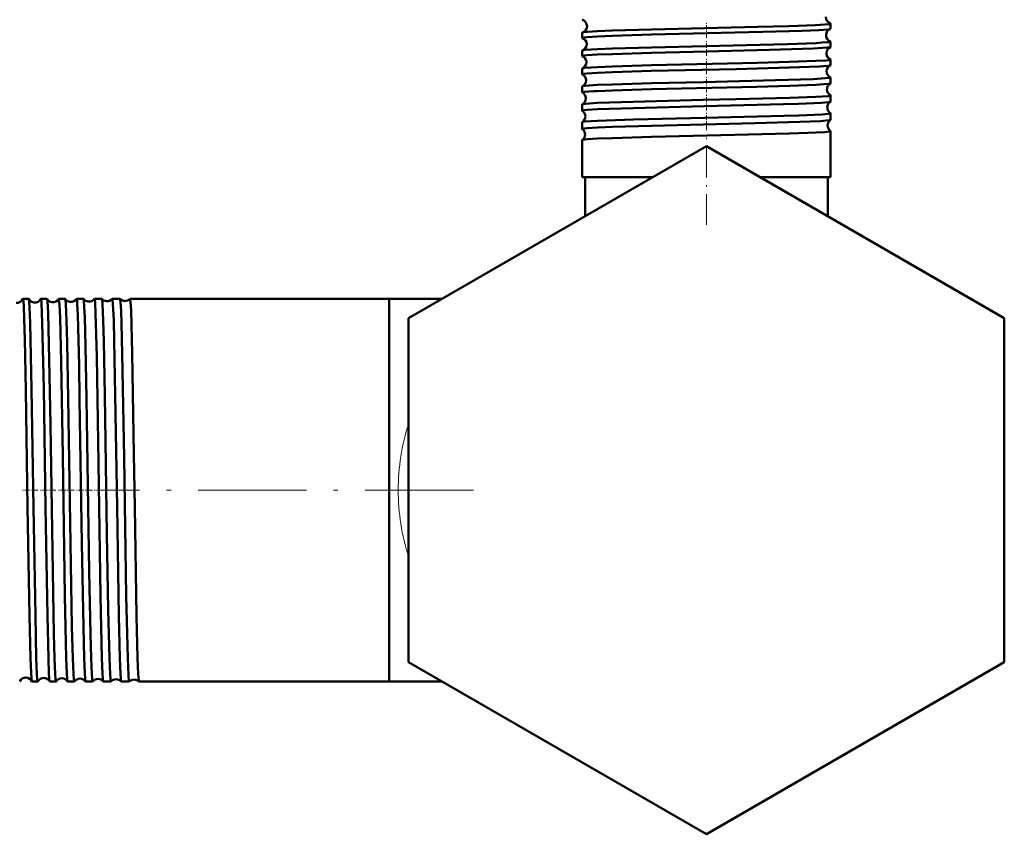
# Model space of a CAD drawing. Extents: x -1351 to 1763, y -1300 to 612.
# Tile 6 of 79: x -781 to -672, y -204 to -113. Entities that reach past the tile are written whole.
import ezdxf

# ---------------------------------------------------------------- set-up
doc = ezdxf.new("R2010")
doc.units = 0
doc.linetypes.add('DASHDOT', pattern=[18.5, 12, -3, 0.5, -3])

msp = doc.modelspace()

# ---------------------------------------------------------------- linework, layer by layer
at = {"color": 7, "linetype": 'DASHDOT', "lineweight": 18, "ltscale": 0.043184}
msp.add_line((-705.13, -115.31), (-705.13, -113.59), dxfattribs=at)
at = {"color": 7, "lineweight": 50}
for p, q in [((-691.37, -114.32), (-691.37, -113.76)), ((-718.89, -115.33), (-718.89, -114.75)), ((-691.37, -116.34), (-691.37, -115.75)), ((-718.89, -117.34), (-718.89, -116.74)), ((-691.37, -118.35), (-691.37, -117.73)), ((-718.89, -119.36), (-718.89, -118.73)), ((-691.37, -120.37), (-691.37, -119.72)), ((-718.89, -121.38), (-718.89, -120.71)), ((-691.37, -122.39), (-691.37, -121.7)), ((-718.89, -123.4), (-718.89, -122.69)), ((-691.37, -124.41), (-691.37, -123.68)), ((-718.89, -125.42), (-718.89, -124.67)), ((-691.37, -130.77), (-691.37, -125.66)), ((-705.13, -127.32), (-738.13, -146.37)), ((-718.89, -130.77), (-718.89, -126.65)), ((-672.13, -146.37), (-705.13, -127.32)), ((-717.21, -130.77), (-718.89, -130.77)), ((-711.12, -130.77), (-718.58, -130.77)), ((-718.58, -135.08), (-718.58, -130.77)), ((-711.12, -130.77), (-717.21, -130.77)), ((-691.37, -130.77), (-699.15, -130.77)), ((-691.68, -130.77), (-699.15, -130.77)), ((-691.68, -135.08), (-691.68, -130.77)), ((-691.68, -135.08), (-691.68, -130.77)), ((-780.22, -144.22), (-780.85, -144.22)), ((-778.2, -144.22), (-778.87, -144.22)), ((-776.18, -144.22), (-776.88, -144.22)), ((-774.15, -144.22), (-774.9, -144.22)), ((-772.93, -144.22), (-772.93, -144.23)), ((-772.13, -144.22), (-772.93, -144.22)), ((-772.12, -144.23), (-772.13, -144.22)), ((-770.95, -144.22), (-770.96, -144.23)), ((-770.1, -144.22), (-770.95, -144.22)), ((-770.09, -144.23), (-770.1, -144.22)), ((-768.98, -144.22), (-768.99, -144.23)), ((-740.28, -144.22), (-768.98, -144.22)), ((-740.28, -144.22), (-740.28, -184.03)), ((-740.28, -144.22), (-740.28, -186.62)), ((-734.41, -144.22), (-740.28, -144.22)), ((-738.13, -146.37), (-738.13, -184.48)), ((-672.13, -184.48), (-672.13, -146.37)), ((-740.28, -184.03), (-740.28, -186.62)), ((-738.13, -184.48), (-705.13, -203.53)), ((-705.13, -203.53), (-672.13, -184.48)), ((-779.21, -186.62), (-779.86, -186.62)), ((-777.19, -186.62), (-777.87, -186.62)), ((-775.17, -186.62), (-775.89, -186.62)), ((-773.14, -186.62), (-773.92, -186.62)), ((-773.13, -186.62), (-773.14, -186.62)), ((-771.94, -186.62), (-771.95, -186.62)), ((-771.11, -186.62), (-771.94, -186.62)), ((-771.11, -186.62), (-771.11, -186.62)), ((-769.97, -186.62), (-769.97, -186.62)), ((-769.08, -186.62), (-769.97, -186.62)), ((-769.08, -186.62), (-769.08, -186.62)), ((-768, -186.62), (-768, -186.62)), ((-740.28, -186.62), (-768, -186.62)), ((-734.41, -186.62), (-740.28, -186.62)), ((-734.41, -186.62), (-740.28, -186.62)), ((-734.41, -186.62), (-740.28, -186.62))]:
    msp.add_line(p, q, dxfattribs=at)
at = {"color": 7, "linetype": 'DASHDOT', "lineweight": 18, "ltscale": 0.043773}
msp.add_line((-705.13, -117.33), (-705.13, -115.58), dxfattribs=at)
at = {"color": 7, "linetype": 'DASHDOT', "lineweight": 18, "ltscale": 0.044538}
msp.add_line((-705.13, -119.35), (-705.13, -117.57), dxfattribs=at)
at = {"color": 7, "linetype": 'DASHDOT', "lineweight": 18, "ltscale": 0.045451}
msp.add_line((-705.13, -121.37), (-705.13, -119.55), dxfattribs=at)
at = {"color": 7, "linetype": 'DASHDOT', "lineweight": 18, "ltscale": 0.046515}
msp.add_line((-705.13, -123.39), (-705.13, -121.53), dxfattribs=at)
at = {"color": 7, "linetype": 'DASHDOT', "lineweight": 18, "ltscale": 0.047738}
msp.add_line((-705.13, -125.42), (-705.13, -123.51), dxfattribs=at)
at = {"color": 7, "linetype": 'DASHDOT', "lineweight": 18, "ltscale": 0.283011}
msp.add_line((-705.13, -136.03), (-705.13, -124.71), dxfattribs=at)
at = {"color": 7, "linetype": 'DASHDOT', "lineweight": 18, "ltscale": 0.044797}
msp.add_line((-779.22, -165.42), (-781.01, -165.42), dxfattribs=at)
at = {"color": 7, "linetype": 'DASHDOT', "lineweight": 18, "ltscale": 0.045805}
msp.add_line((-777.2, -165.42), (-779.03, -165.42), dxfattribs=at)
at = {"color": 7, "linetype": 'DASHDOT', "lineweight": 18, "ltscale": 0.046962}
msp.add_line((-775.17, -165.42), (-777.05, -165.42), dxfattribs=at)
at = {"color": 7, "linetype": 'DASHDOT', "lineweight": 18, "ltscale": 0.048279}
msp.add_line((-773.14, -165.42), (-775.07, -165.42), dxfattribs=at)
at = {"color": 7, "linetype": 'DASHDOT', "lineweight": 18, "ltscale": 0.049771}
msp.add_line((-771.11, -165.42), (-773.1, -165.42), dxfattribs=at)
at = {"color": 7, "linetype": 'DASHDOT', "lineweight": 18}
msp.add_line((-730.95, -165.42), (-772.45, -165.42), dxfattribs=at)
at = {"color": 7, "linetype": 'DASHDOT', "lineweight": 18, "ltscale": 0.051468}
msp.add_line((-769.07, -165.42), (-771.13, -165.42), dxfattribs=at)
at = {"color": 7, "lineweight": 50}
for points in [[(-718.85, -113.34), (-718.64, -113.46), (-718.44, -113.71), (-718.36, -114.02)], [(-691.92, -113.01), (-691.87, -113.3), (-691.68, -113.57), (-691.44, -113.72), (-691.42, -113.73)], [(-717.21, -114.59), (-715.55, -114.53), (-711.22, -114.4), (-699.44, -114.12), (-696.01, -114.02), (-693.04, -113.91), (-692.01, -113.85), (-691.54, -113.81), (-691.41, -113.78), (-691.39, -113.77), (-691.38, -113.77), (-691.37, -113.76), (-691.37, -113.76)], [(-717.21, -115.17), (-715.55, -115.1), (-711.22, -114.97), (-698.88, -114.68), (-694.52, -114.55), (-692.68, -114.47), (-691.63, -114.39), (-691.4, -114.35)], [(-691.37, -113.76), (-691.37, -113.75), (-691.38, -113.75), (-691.39, -113.74), (-691.42, -113.73)], [(-718.89, -115.33), (-718.89, -115.33), (-718.89, -115.32), (-718.88, -115.32), (-718.87, -115.31), (-718.69, -115.28), (-718.35, -115.24), (-717.21, -115.17)], [(-718.85, -114.73), (-718.74, -114.7), (-718.32, -114.66), (-717.21, -114.59)], [(-718.86, -116.72), (-718.8, -116.7), (-718.58, -116.67), (-717.21, -116.58)], [(-717.21, -116.58), (-715.55, -116.51), (-711.22, -116.39), (-699.18, -116.1), (-696.16, -116.02), (-692.99, -115.9), (-692.33, -115.86), (-691.48, -115.79), (-691.41, -115.77), (-691.38, -115.76), (-691.38, -115.75), (-691.37, -115.75), (-691.37, -115.75)], [(-717.21, -117.18), (-715.55, -117.12), (-711.21, -116.99), (-706.56, -116.87), (-698.15, -116.67), (-693.27, -116.51), (-691.77, -116.41), (-691.47, -116.38), (-691.4, -116.36)], [(-718.89, -117.34), (-718.89, -117.34), (-718.89, -117.34), (-718.88, -117.33), (-718.87, -117.33), (-718.69, -117.29), (-718.35, -117.25), (-717.21, -117.18)], [(-717.21, -118.57), (-715.55, -118.5), (-711.23, -118.37), (-699.48, -118.1), (-695.98, -118), (-693.03, -117.89), (-691.92, -117.82), (-691.58, -117.79), (-691.4, -117.75), (-691.38, -117.74), (-691.37, -117.74), (-691.37, -117.73)], [(-718.87, -118.71), (-718.82, -118.69), (-718.6, -118.66), (-717.21, -118.57)], [(-717.21, -119.2), (-715.55, -119.13), (-711.24, -119), (-701.85, -118.78), (-695.93, -118.62), (-692.61, -118.49), (-691.68, -118.42), (-691.45, -118.39), (-691.39, -118.37)], [(-718.89, -119.36), (-718.89, -119.36), (-718.89, -119.35), (-718.88, -119.35), (-718.87, -119.34), (-718.69, -119.31), (-718.35, -119.27), (-717.21, -119.2)], [(-717.21, -120.55), (-715.55, -120.49), (-711.22, -120.36), (-705.45, -120.22), (-697.47, -120.03), (-693.3, -119.89), (-691.98, -119.81), (-691.44, -119.75), (-691.39, -119.74), (-691.38, -119.73), (-691.37, -119.72), (-691.37, -119.72), (-691.37, -119.72)], [(-718.88, -120.7), (-718.82, -120.68), (-718.62, -120.65), (-717.21, -120.55)], [(-717.21, -121.22), (-715.55, -121.15), (-711.23, -121.02), (-699.56, -120.74), (-695.91, -120.64), (-693, -120.53), (-691.66, -120.43), (-691.44, -120.4), (-691.39, -120.38)], [(-718.89, -121.38), (-718.89, -121.38), (-718.89, -121.37), (-718.88, -121.37), (-718.86, -121.36), (-718.66, -121.32), (-717.64, -121.24), (-717.21, -121.22)], [(-717.21, -122.53), (-713.26, -122.4), (-705.5, -122.21), (-701.88, -122.12), (-695.9, -121.96), (-693.02, -121.86), (-691.66, -121.77), (-691.41, -121.73), (-691.38, -121.71), (-691.37, -121.71), (-691.37, -121.7)], [(-718.89, -123.4), (-718.89, -123.4), (-718.89, -123.39), (-718.88, -123.39), (-718.87, -123.38), (-718.69, -123.34), (-718.35, -123.31), (-717.21, -123.24)], [(-718.88, -122.68), (-718.82, -122.66), (-718.54, -122.62), (-717.21, -122.53)], [(-717.21, -123.24), (-713.2, -123.1), (-705.37, -122.9), (-696.6, -122.68), (-694.94, -122.63), (-692.37, -122.51), (-691.64, -122.45), (-691.43, -122.42), (-691.38, -122.4)], [(-717.21, -124.51), (-713.21, -124.37), (-705.31, -124.18), (-696.55, -123.96), (-694.88, -123.91), (-692.35, -123.8), (-691.63, -123.74), (-691.4, -123.7), (-691.38, -123.69), (-691.38, -123.69), (-691.37, -123.68), (-691.37, -123.68)], [(-718.89, -125.42), (-718.89, -125.42), (-718.89, -125.42), (-718.88, -125.41), (-718.87, -125.4), (-718.69, -125.37), (-718.35, -125.33), (-717.21, -125.26)], [(-718.88, -124.66), (-718.84, -124.64), (-718.63, -124.61), (-717.21, -124.51)], [(-717.21, -125.26), (-715.55, -125.19), (-711.22, -125.06), (-699.77, -124.79), (-694.77, -124.64), (-692.48, -124.54), (-691.55, -124.46), (-691.41, -124.43), (-691.38, -124.42)], [(-718.88, -126.64), (-718.87, -126.63), (-718.84, -126.62), (-718.29, -126.56), (-717.21, -126.49)], [(-717.21, -126.49), (-715.55, -126.42), (-711.22, -126.3), (-702, -126.08), (-695.95, -125.92), (-693.88, -125.85), (-692.03, -125.76), (-691.45, -125.69), (-691.4, -125.68), (-691.38, -125.67), (-691.37, -125.67), (-691.37, -125.66), (-691.37, -125.66)], [(-780.02, -184.03), (-780.13, -179.33), (-780.33, -167.29), (-780.53, -154.4), (-780.64, -148.69), (-780.7, -146.52), (-780.76, -144.99), (-780.8, -144.52), (-780.83, -144.26), (-780.84, -144.23), (-780.84, -144.23), (-780.85, -144.22), (-780.85, -144.22)], [(-779.37, -184.03), (-779.48, -179.29), (-779.68, -167.35), (-779.89, -154.21), (-780.05, -146.92), (-780.12, -145.17), (-780.15, -144.62), (-780.19, -144.3), (-780.21, -144.23)], [(-778.03, -184.03), (-778.15, -179.29), (-778.34, -167.37), (-778.55, -154.17), (-778.71, -146.9), (-778.8, -144.69), (-778.85, -144.26), (-778.86, -144.23), (-778.86, -144.23), (-778.86, -144.22), (-778.87, -144.22)], [(-777.35, -184.03), (-777.42, -181.38), (-777.55, -174.47), (-777.8, -158.19), (-777.93, -150.96), (-778.07, -145.82), (-778.15, -144.46), (-778.18, -144.27), (-778.19, -144.23)], [(-776.05, -184.03), (-776.2, -177.15), (-776.45, -161.62), (-776.62, -151.2), (-776.74, -146.32), (-776.81, -144.85), (-776.86, -144.29), (-776.87, -144.25), (-776.88, -144.23), (-776.88, -144.23), (-776.88, -144.22), (-776.88, -144.22)], [(-775.33, -184.03), (-775.42, -180.55), (-775.58, -171.28), (-775.83, -155.27), (-775.96, -149.06), (-776.02, -146.68), (-776.1, -144.81), (-776.14, -144.34), (-776.16, -144.25), (-776.17, -144.23)], [(-774.07, -184.03), (-774.16, -180.55), (-774.32, -171.28), (-774.57, -155.36), (-774.63, -151.56), (-774.77, -146.03), (-774.83, -144.8), (-774.86, -144.43), (-774.89, -144.25), (-774.9, -144.23), (-774.9, -144.23), (-774.9, -144.22), (-774.9, -144.22)], [(-773.3, -184.03), (-773.37, -181.38), (-773.51, -174.47), (-773.62, -167.25), (-773.81, -155.26), (-773.92, -149.48), (-774.01, -146.25), (-774.06, -145.14), (-774.12, -144.36), (-774.14, -144.25), (-774.15, -144.23)], [(-772.1, -184.03), (-772.25, -177.11), (-772.48, -162.44), (-772.68, -150.63), (-772.8, -145.83), (-772.86, -144.72), (-772.9, -144.28), (-772.91, -144.24), (-772.92, -144.23), (-772.92, -144.23), (-772.92, -144.22), (-772.93, -144.22)], [(-771.28, -184.03), (-771.4, -178.68), (-771.55, -170.27), (-771.79, -154.93), (-771.91, -148.93), (-771.97, -146.64), (-772.05, -144.79), (-772.09, -144.34), (-772.11, -144.25), (-772.12, -144.23)], [(-770.12, -184.03), (-770.24, -179.33), (-770.43, -167.3), (-770.62, -154.85), (-770.74, -148.89), (-770.8, -146.61), (-770.88, -144.78), (-770.92, -144.33), (-770.94, -144.24), (-770.95, -144.23), (-770.95, -144.22), (-770.95, -144.22)], [(-769.24, -184.03), (-769.4, -177.16), (-769.65, -161.81), (-769.85, -150.31), (-769.93, -146.97), (-769.98, -145.56), (-770.04, -144.59), (-770.07, -144.33), (-770.08, -144.24), (-770.09, -144.23), (-770.09, -144.23)], [(-768.16, -184.03), (-768.27, -179.33), (-768.46, -167.3), (-768.55, -161.45), (-768.74, -150.24), (-768.87, -145.53), (-768.93, -144.57), (-768.97, -144.25), (-768.97, -144.23), (-768.98, -144.23), (-768.98, -144.22), (-768.98, -144.22)], [(-779.87, -186.61), (-779.88, -186.54), (-779.92, -186.24), (-779.95, -185.7), (-780.02, -184.03)], [(-779.21, -186.62), (-779.21, -186.62), (-779.21, -186.62), (-779.22, -186.61), (-779.23, -186.59), (-779.26, -186.32), (-779.3, -185.79), (-779.37, -184.03)], [(-777.88, -186.61), (-777.9, -186.55), (-777.93, -186.25), (-777.97, -185.71), (-778.03, -184.03)], [(-777.19, -186.62), (-777.19, -186.62), (-777.19, -186.62), (-777.2, -186.61), (-777.21, -186.59), (-777.24, -186.32), (-777.28, -185.79), (-777.35, -184.03)], [(-775.9, -186.62), (-775.91, -186.6), (-775.92, -186.56), (-775.95, -186.26), (-775.99, -185.72), (-776.05, -184.03)], [(-775.17, -186.62), (-775.17, -186.62), (-775.17, -186.62), (-775.18, -186.61), (-775.18, -186.59), (-775.22, -186.32), (-775.26, -185.79), (-775.33, -184.03)], [(-773.92, -186.62), (-773.93, -186.61), (-773.94, -186.56), (-773.97, -186.26), (-774.01, -185.73), (-774.07, -184.03)], [(-773.14, -186.62), (-773.14, -186.62), (-773.15, -186.62), (-773.15, -186.61), (-773.16, -186.59), (-773.2, -186.32), (-773.23, -185.79), (-773.3, -184.03)], [(-771.95, -186.62), (-771.95, -186.61), (-771.96, -186.56), (-772, -186.27), (-772.03, -185.74), (-772.1, -184.03)], [(-771.11, -186.62), (-771.12, -186.62), (-771.12, -186.62), (-771.12, -186.61), (-771.13, -186.59), (-771.17, -186.32), (-771.2, -185.79), (-771.28, -184.03)], [(-769.97, -186.62), (-769.98, -186.61), (-769.99, -186.57), (-770.02, -186.28), (-770.06, -185.74), (-770.12, -184.03)], [(-769.08, -186.62), (-769.09, -186.62), (-769.09, -186.62), (-769.09, -186.61), (-769.1, -186.6), (-769.11, -186.55), (-769.16, -185.94), (-769.24, -184.03)], [(-768, -186.62), (-768.01, -186.62), (-768.01, -186.6), (-768.03, -186.51), (-768.09, -185.8), (-768.16, -184.03)]]:
    msp.add_lwpolyline(points, dxfattribs=at)
for centre, radius, start, end in [((-718.85, -113.29), 0.0497, 212.9899, 266.6499), ((-719.09, -114.04), 0.729, 289.2688, 1.4683), ((-691.15, -115.03), 0.73, 110.3281, 178.5801), ((-691.41, -114.3), 0.0422, 274.9295, 329.9298), ((-718.85, -114.78), 0.0493, 93.3331, 146.7017), ((-718.86, -115.31), 0.0364, 207.3485, 263.4271), ((-719.13, -116.03), 0.731, 0.7039, 68.5498), ((-691.15, -115.04), 0.731, 177.8517, 249.6683), ((-719.13, -116.04), 0.732, 291.4346, 1.3578), ((-691.11, -117.03), 0.732, 112.6305, 178.5159), ((-691.41, -115.77), 0.0417, 30.3285, 85.2101), ((-691.4, -116.32), 0.0319, 278.2831, 335.12), ((-718.86, -116.76), 0.0356, 96.4952, 152.54), ((-718.87, -117.33), 0.0283, 202.5325, 259.8668), ((-719.17, -118.03), 0.733, 0.7791, 66.0891), ((-691.11, -117.04), 0.733, 177.9135, 247.3864), ((-691.4, -117.75), 0.0312, 24.9467, 81.7694), ((-718.87, -118.74), 0.0275, 100.1025, 157.4393), ((-719.17, -118.04), 0.734, 293.882, 1.2991), ((-691.08, -119.03), 0.734, 115.2193, 178.4369), ((-691.4, -118.34), 0.0253, 282.0505, 339.617), ((-718.87, -119.35), 0.0228, 198.2364, 255.9713), ((-719.2, -120.03), 0.735, 0.8409, 63.4363), ((-691.08, -119.04), 0.735, 177.9935, 244.8014), ((-691.39, -119.73), 0.0246, 20.4216, 77.9906), ((-718.87, -120.72), 0.0223, 103.9259, 161.4897), ((-719.2, -120.04), 0.735, 296.5402, 1.2418), ((-691.04, -121.03), 0.735, 117.9529, 178.3925), ((-691.04, -121.04), 0.736, 178.0437, 242.0634), ((-691.39, -120.36), 0.0209, 286.0976, 343.4988), ((-718.87, -121.37), 0.0192, 194.8125, 251.7203), ((-719.24, -122.03), 0.736, 0.8882, 60.6145), ((-719.24, -122.04), 0.736, 299.3516, 1.2089), ((-691.39, -121.71), 0.0202, 16.6342, 73.9397), ((-718.87, -122.7), 0.0186, 108.1404, 164.9916), ((-691.01, -123.03), 0.737, 120.8491, 178.3603), ((-691, -123.04), 0.737, 178.0896, 239.1594), ((-691.39, -122.38), 0.0177, 290.3516, 346.673), ((-718.88, -123.4), 0.0165, 191.9035, 247.4548), ((-719.28, -124.03), 0.737, 0.9273, 57.6413), ((-719.28, -124.04), 0.738, 302.3238, 1.1689), ((-691.39, -123.69), 0.0171, 13.4077, 69.6971), ((-718.88, -124.67), 0.0158, 112.5136, 168.073), ((-718.88, -125.42), 0.0145, 189.3133, 242.8736), ((-719.31, -126.03), 0.738, 0.9482, 54.5414), ((-690.97, -125.03), 0.738, 123.884, 178.3248), ((-690.97, -125.04), 0.738, 178.1124, 236.129), ((-691.39, -124.41), 0.0154, 294.8823, 349.4667), ((-719.31, -126.04), 0.738, 305.4326, 1.1357), ((-691.39, -125.66), 0.0148, 10.6799, 65.3769), ((-718.88, -126.65), 0.0138, 117.0359, 170.5143), ((-781.54, -143.94), 0.74, 264.2336, 336.4606), ((-780.84, -144.24), 0.0179, 112.6709, 169.98), ((-780.22, -144.24), 0.0149, 14.0061, 71.537), ((-779.54, -143.91), 0.739, 206.2673, 264.534), ((-779.54, -143.91), 0.741, 264.2715, 333.7052), ((-778.86, -144.24), 0.0145, 108.5084, 166.122), ((-778.2, -144.24), 0.0125, 18.1026, 75.1624), ((-777.54, -143.87), 0.74, 209.1569, 264.5056), ((-777.54, -143.87), 0.742, 264.3006, 330.8238), ((-776.88, -144.23), 0.0121, 104.9359, 161.9422), ((-776.18, -144.23), 0.0107, 22.5348, 78.0925), ((-775.54, -143.84), 0.741, 212.1623, 264.4881), ((-775.54, -143.83), 0.742, 264.3304, 327.8112), ((-774.9, -144.23), 0.0103, 101.9881, 157.6033), ((-774.16, -144.23), 0.0095, 26.7508, 80.4567), ((-773.54, -143.8), 0.742, 215.3184, 264.462), ((-773.54, -143.8), 0.743, 264.341, 324.6769), ((-771.54, -143.76), 0.742, 218.5997, 264.4431), ((-771.54, -143.76), 0.743, 264.3532, 321.3942), ((-769.54, -143.73), 0.743, 222.0655, 264.4351), ((-769.54, -143.73), 0.744, 264.3663, 317.9332), ((-780.54, -186.92), 0.74, 88.3503, 155.0998), ((-780.54, -186.92), 0.739, 24.8686, 88.6572), ((-778.54, -186.96), 0.741, 88.3929, 152.2655), ((-778.54, -186.96), 0.74, 27.693, 88.6209), ((-776.54, -186.99), 0.742, 88.4084, 149.328), ((-776.54, -186.99), 0.741, 30.6386, 88.5948), ((-774.54, -187.03), 0.742, 88.4286, 146.2527), ((-774.54, -187.03), 0.742, 33.7146, 88.5684), ((-772.54, -187.07), 0.743, 88.4502, 143.0407), ((-772.54, -187.06), 0.742, 36.9296, 88.5582), ((-770.54, -187.1), 0.743, 88.4619, 139.6768), ((-770.54, -187.1), 0.743, 40.298, 88.5458), ((-768.54, -187.14), 0.744, 88.4709, 136.1061), ((-768.54, -187.14), 0.743, 43.8646, 88.5314), ((-779.85, -186.61), 0.0161, 191.8611, 249.4185), ((-779.21, -186.61), 0.0136, 286.6037, 343.9226), ((-777.87, -186.61), 0.0132, 195.9078, 253.281), ((-777.19, -186.61), 0.0115, 283.3279, 339.6559), ((-775.89, -186.61), 0.0112, 200.0206, 256.4936), ((-775.17, -186.61), 0.01, 280.5526, 335.3533), ((-773.91, -186.61), 0.00961, 204.6358, 259.3703)]:
    msp.add_arc(centre, radius, start, end, dxfattribs=at)
at = {"color": 7, "lineweight": 18}
for centre, start, end in [((-714.82, -165.45), 162.3526, 179.9458), ((-714.82, -165.4), 180.0543, 197.6473)]:
    msp.add_arc(centre, 24.46, start, end, dxfattribs=at)

doc.saveas('drawing.dxf')
